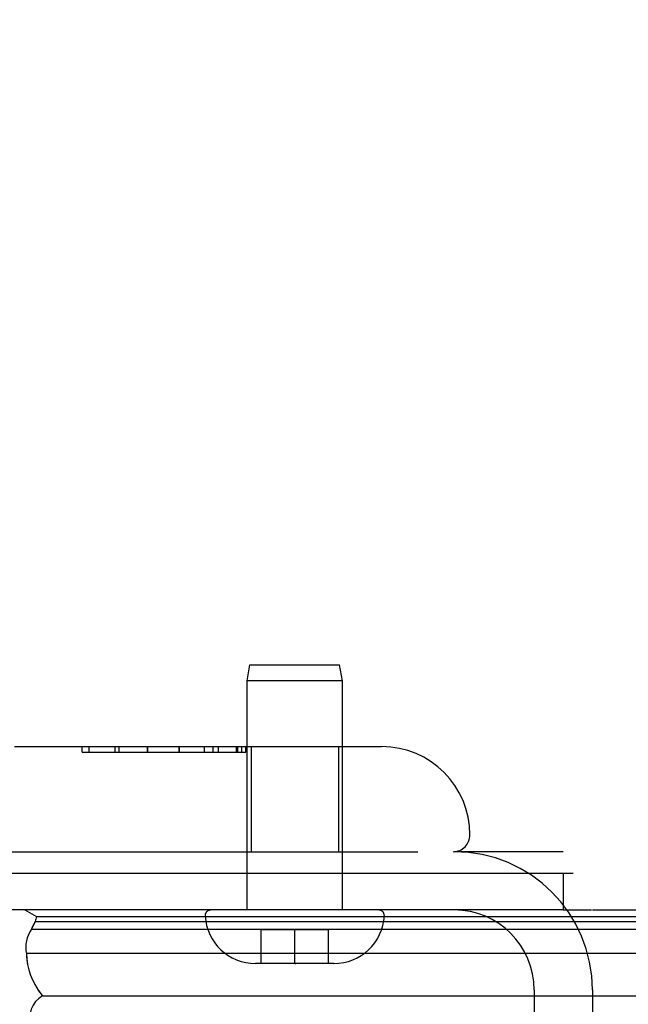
# Model space of a CAD drawing. Header units: inches. Extents: x 0 to 193, y 0 to 125.
# Tile 173 of 256: x 29.59 to 30.67, y 105.2 to 106.95. Entities that reach past the tile are written whole.
import ezdxf

# ---------------------------------------------------------------- set-up
doc = ezdxf.new("R2010")
doc.units = ezdxf.units.IN
doc.header["$LTSCALE"] = 10.635988
doc.header["$MEASUREMENT"] = 0
doc.linetypes.add('HIDDEN', pattern=[0.2, 0.1, -0.1])
doc.layers.get('0').update_dxf_attribs({"linetype": 'CONTINUOUS'})
doc.layers.add('DEFAULT_2', color=8, linetype='HIDDEN')
doc.layers.add('LEFTHAND_DOOR_ASSEMBLY', color=7, linetype='CONTINUOUS')

msp = doc.modelspace()

# ---------------------------------------------------------------- linework, layer by layer
at = {"color": 7, "linetype": 'Continuous'}
for p, q in [((28.9729, 105.4315), (30.5742, 105.4315)), ((30.5564, 105.4315), (30.5564, 105.3655)), ((30.6084, 105.3655), (87.1084, 105.3655))]:
    msp.add_line(p, q, dxfattribs=at)
at = {"color": 3, "linetype": 'Continuous'}
msp.add_line((30.5564, 105.3655), (29.0844, 105.3655), dxfattribs=at)
at = {"layer": 'DEFAULT_2', "color": 8, "linetype": 'HIDDEN'}
for p, q in [((30.5564, 105.4695), (30.3619, 105.4695)), ((30.5044, 105.223), (30.5044, 104.9604)), ((30.6084, 105.223), (30.6084, 104.9604))]:
    msp.add_line(p, q, dxfattribs=at)
for radius in [0.2465, 0.1425]:
    msp.add_arc((30.3619, 105.223), radius, 0, 90, dxfattribs=at)
at = {"layer": 'LEFTHAND_DOOR_ASSEMBLY', "color": 8, "linetype": 'HIDDEN'}
for p, q in [((29.9924, 105.7747), (29.9974, 105.803)), ((29.9974, 105.803), (30.1574, 105.803)), ((30.1624, 105.7747), (30.1574, 105.803)), ((29.9924, 105.3655), (29.9924, 105.7747)), ((30.1624, 105.7747), (29.9924, 105.7747)), ((30.1624, 105.3655), (30.1624, 105.7747)), ((29.5774, 105.657), (30.2324, 105.657)), ((29.698, 105.647), (29.698, 105.657)), ((29.7101, 105.657), (29.7101, 105.647)), ((29.7564, 105.657), (29.7564, 105.647)), ((29.7636, 105.657), (29.7636, 105.647)), ((29.8147, 105.647), (29.8147, 105.657)), ((29.8147, 105.647), (29.8147, 105.657)), ((29.8148, 105.657), (29.8148, 105.647)), ((29.871, 105.647), (29.871, 105.657)), ((29.871, 105.657), (29.871, 105.647)), ((29.871, 105.657), (29.871, 105.647)), ((29.9156, 105.657), (29.9156, 105.647)), ((29.9315, 105.657), (29.9315, 105.647)), ((29.941, 105.657), (29.941, 105.647)), ((29.973, 105.657), (29.973, 105.647)), ((29.9754, 105.657), (29.9754, 105.647)), ((29.9826, 105.657), (29.9826, 105.647)), ((29.9899, 105.657), (29.9899, 105.647)), ((29.9901, 105.647), (29.9901, 105.657)), ((29.9994, 105.657), (29.9994, 105.4695)), ((30.1554, 105.657), (30.1554, 105.4695)), ((29.698, 105.647), (29.9901, 105.647)), ((29.2336, 105.4695), (30.3599, 105.4695)), ((30.2272, 105.3655), (29.9275, 105.3655)), ((30.0174, 105.27), (30.0174, 105.33)), ((30.1374, 105.33), (30.0174, 105.33)), ((30.0774, 105.27), (30.0774, 105.33)), ((30.1374, 105.27), (30.1374, 105.33)), ((30.1474, 105.27), (30.0074, 105.27)), ((30.0774, 105.27), (30.0792, 105.27))]:
    msp.add_line(p, q, dxfattribs=at)
at = {"layer": 'LEFTHAND_DOOR_ASSEMBLY', "color": 7, "linetype": 'Continuous'}
for p, q in [((29.5961, 105.3655), (29.6168, 105.3536)), ((29.6168, 105.3536), (58.2239, 105.3536)), ((30.5564, 105.3656), (30.607, 105.3656)), ((29.6086, 105.3333), (29.6077, 105.3312)), ((29.6088, 105.3338), (29.6086, 105.3333)), ((29.6096, 105.3356), (29.6088, 105.3338)), ((29.6098, 105.3359), (29.6096, 105.3356)), ((29.6107, 105.3379), (29.6098, 105.3359)), ((29.611, 105.3384), (29.6107, 105.3379)), ((29.612, 105.3404), (29.611, 105.3384)), ((29.6131, 105.3424), (29.612, 105.3404)), ((29.6133, 105.3429), (29.6131, 105.3424)), ((29.6145, 105.3449), (29.6133, 105.3429)), ((29.6145, 105.3449), (58.2263, 105.3449)), ((29.6077, 105.3312), (58.2331, 105.3312)), ((58.242, 105.2878), (29.5987, 105.2878)), ((29.6271, 105.2126), (58.2136, 105.2126))]:
    msp.add_line(p, q, dxfattribs=at)
msp.add_lwpolyline([(29.5987, 105.2878), (29.5988, 105.2854), (29.5989, 105.2829), (29.599, 105.2805), (29.5992, 105.2781), (29.5995, 105.2756), (29.5998, 105.2732), (29.6002, 105.2708), (29.6006, 105.2684), (29.6011, 105.2659), (29.6016, 105.2635), (29.6022, 105.2611), (29.6028, 105.2587), (29.6035, 105.2563), (29.6043, 105.2539), (29.6051, 105.2515), (29.606, 105.2492), (29.6069, 105.2468), (29.6079, 105.2444), (29.6089, 105.2421), (29.61, 105.2398), (29.6111, 105.2374), (29.6123, 105.2351), (29.6136, 105.2328), (29.6149, 105.2305), (29.6162, 105.2282), (29.6176, 105.226), (29.6191, 105.2237), (29.6206, 105.2215), (29.6221, 105.2192), (29.6238, 105.217), (29.6254, 105.2148), (29.6271, 105.2126)], dxfattribs=at)
at = {"layer": 'LEFTHAND_DOOR_ASSEMBLY', "color": 8, "linetype": 'HIDDEN'}
for centre, radius, start, end in [((29.9186, 106.408), 1.4365, 0, 90), ((29.9186, 106.408), 1.249, 0, 90), ((30.2324, 105.4995), 0.1575, 0, 90), ((30.3599, 105.4995), 0.03, 270, 360), ((29.9275, 105.3555), 0.01, 90, 183.2246), ((30.0074, 105.36), 0.09, 183.2246, 270), ((30.1474, 105.36), 0.09, 270, 356.7754), ((30.2272, 105.3555), 0.01, 356.7754, 90)]:
    msp.add_arc(centre, radius, start, end, dxfattribs=at)
at = {"layer": 'LEFTHAND_DOOR_ASSEMBLY', "color": 7, "linetype": 'Continuous'}
for centre, radius, start, end in [((29.6443, 105.3415), 0.03, 156.2022, 173.588), ((29.6545, 105.2989), 0.0569, 145.4331, 191.2885), ((29.6541, 105.1705), 0.05, 122.6718, 268.2461)]:
    msp.add_arc(centre, radius, start, end, dxfattribs=at)
for start_param, end_param in [(2.795492, 2.881148), (-3.140119, -2.674506)]:
    msp.add_ellipse((29.8637, 105.2881), major_axis=(0.265, 0), ratio=0.632157, start_param=start_param, end_param=end_param, dxfattribs=at)

doc.saveas('drawing.dxf')
